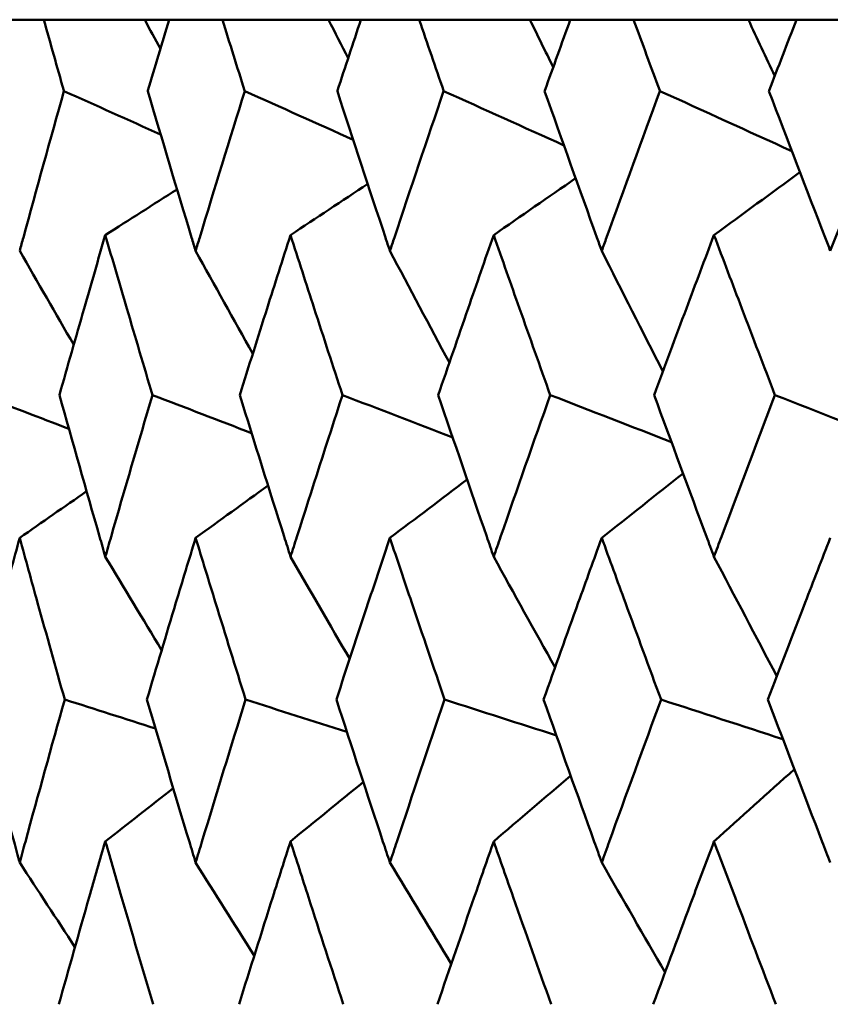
# Model space of a CAD drawing. Header units: millimetres. Extents: x 113 to 2969, y 62 to 2427.
# Tile 202 of 256: x 1574.17 to 1577.11, y 148.75 to 152.33. Entities that reach past the tile are written whole.
import ezdxf

# ---------------------------------------------------------------- set-up
doc = ezdxf.new("R2010")
doc.units = ezdxf.units.MM
doc.header["$LTSCALE"] = 12
doc.layers.add('Widoczne (ISO)', color=7, linetype='Continuous', lineweight=50)

msp = doc.modelspace()

# ---------------------------------------------------------------- linework, layer by layer
at = {"layer": 'Widoczne (ISO)'}
for p, q in [((1574.2558, 152.3297), (1574.082, 152.3297)), ((1574.2558, 152.3297), (1574.6228, 152.3297)), ((1574.6228, 152.3297), (1574.7118, 152.3297)), ((1574.9051, 152.3297), (1574.7118, 152.3297)), ((1574.9051, 152.3297), (1575.2905, 152.3297)), ((1575.2905, 152.3297), (1575.4086, 152.3297)), ((1575.6206, 152.3297), (1575.4086, 152.3297)), ((1575.6206, 152.3297), (1576.0228, 152.3297)), ((1576.0228, 152.3297), (1576.1697, 152.3297)), ((1576.3996, 152.3297), (1576.1697, 152.3297)), ((1576.3996, 152.3297), (1576.817, 152.3297)), ((1576.817, 152.3297), (1576.9921, 152.3297)), ((1577.239, 152.3297), (1576.9921, 152.3297))]:
    msp.add_line(p, q, dxfattribs=at)
msp.add_circle((1591.6943, 112.3297), 50, dxfattribs=at)
for points, knots in [([(1574.329, 152.0704), (1574.3288, 152.0709), (1574.3287, 152.0715), (1574.3041, 152.1579), (1574.2799, 152.2438), (1574.2558, 152.3297)], [0.02951568, 0.02951568, 0.02951568, 0.02951568, 0.02969929, 0.02969929, 0.05939589, 0.05939589, 0.05939589, 0.05939589]), ([(1574.7118, 152.3297), (1574.6858, 152.2438), (1574.66, 152.1579), (1574.6341, 152.0715), (1574.634, 152.0709), (1574.6338, 152.0704)], [0, 0, 0, 0, 0.02969567, 0.02969567, 0.02988021, 0.02988021, 0.02988021, 0.02988021]), ([(1574.9862, 152.0704), (1574.9861, 152.0709), (1574.9859, 152.0715), (1574.9587, 152.1579), (1574.9318, 152.2438), (1574.9051, 152.3297)], [0.02951568, 0.02951568, 0.02951568, 0.02951568, 0.02969929, 0.02969929, 0.05939589, 0.05939589, 0.05939589, 0.05939589]), ([(1575.4086, 152.3297), (1575.3801, 152.2438), (1575.3517, 152.1579), (1575.3232, 152.0715), (1575.323, 152.0709), (1575.3229, 152.0704)], [0, 0, 0, 0, 0.02969567, 0.02969567, 0.02988021, 0.02988021, 0.02988021, 0.02988021]), ([(1575.7094, 152.0704), (1575.7093, 152.0709), (1575.7091, 152.0715), (1575.6793, 152.1579), (1575.6499, 152.2438), (1575.6206, 152.3297)], [0.02951568, 0.02951568, 0.02951568, 0.02951568, 0.02969929, 0.02969929, 0.05939589, 0.05939589, 0.05939589, 0.05939589]), ([(1576.1697, 152.3297), (1576.1387, 152.2438), (1576.1078, 152.1579), (1576.0769, 152.0715), (1576.0767, 152.0709), (1576.0765, 152.0704)], [0, 0, 0, 0, 0.02969567, 0.02969567, 0.02988021, 0.02988021, 0.02988021, 0.02988021]), ([(1576.4957, 152.0704), (1576.4955, 152.0709), (1576.4953, 152.0715), (1576.4632, 152.1579), (1576.4313, 152.2438), (1576.3996, 152.3297)], [0.02951568, 0.02951568, 0.02951568, 0.02951568, 0.02969929, 0.02969929, 0.05939589, 0.05939589, 0.05939589, 0.05939589]), ([(1576.9921, 152.3297), (1576.9587, 152.2438), (1576.9255, 152.1579), (1576.8922, 152.0715), (1576.892, 152.0709), (1576.8918, 152.0704)], [0, 0, 0, 0, 0.02969567, 0.02969567, 0.02988021, 0.02988021, 0.02988021, 0.02988021]), ([(1574.1682, 151.4894), (1574.1726, 151.5056), (1574.177, 151.5218), (1574.23, 151.7155), (1574.2791, 151.893), (1574.329, 152.0704)], [0.0853813, 0.0853813, 0.0853813, 0.0853813, 0.09097809, 0.09097809, 0.15214536, 0.15214536, 0.15214536, 0.15214536]), ([(1574.6338, 152.0704), (1574.6862, 151.8931), (1574.7392, 151.7157), (1574.7978, 151.5221), (1574.8028, 151.5057), (1574.8078, 151.4894)], [0.0297954, 0.0297954, 0.0297954, 0.0297954, 0.09092493, 0.09092493, 0.09655955, 0.09655955, 0.09655955, 0.09655955]), ([(1574.8078, 151.4894), (1574.8127, 151.5056), (1574.8176, 151.5218), (1574.8765, 151.7155), (1574.931, 151.893), (1574.9862, 152.0704)], [0.0853813, 0.0853813, 0.0853813, 0.0853813, 0.09097809, 0.09097809, 0.15214536, 0.15214536, 0.15214536, 0.15214536]), ([(1575.3229, 152.0704), (1575.3805, 151.8931), (1575.4388, 151.7157), (1575.5031, 151.5221), (1575.5085, 151.5057), (1575.514, 151.4894)], [0.0297954, 0.0297954, 0.0297954, 0.0297954, 0.09092493, 0.09092493, 0.09655955, 0.09655955, 0.09655955, 0.09655955]), ([(1575.514, 151.4894), (1575.5194, 151.5056), (1575.5248, 151.5218), (1575.5893, 151.7155), (1575.6491, 151.893), (1575.7094, 152.0704)], [0.0853813, 0.0853813, 0.0853813, 0.0853813, 0.09097809, 0.09097809, 0.15214536, 0.15214536, 0.15214536, 0.15214536]), ([(1576.0765, 152.0704), (1576.1392, 151.8931), (1576.2025, 151.7157), (1576.2723, 151.5221), (1576.2781, 151.5057), (1576.284, 151.4894)], [0.0297954, 0.0297954, 0.0297954, 0.0297954, 0.09092493, 0.09092493, 0.09655955, 0.09655955, 0.09655955, 0.09655955]), ([(1576.284, 151.4894), (1576.2899, 151.5056), (1576.2958, 151.5218), (1576.3657, 151.7155), (1576.4304, 151.893), (1576.4957, 152.0704)], [0.0853813, 0.0853813, 0.0853813, 0.0853813, 0.09097809, 0.09097809, 0.15214536, 0.15214536, 0.15214536, 0.15214536]), ([(1576.8918, 152.0704), (1576.9593, 151.8931), (1577.0274, 151.7157), (1577.1023, 151.5221), (1577.1086, 151.5057), (1577.1149, 151.4894)], [0.0297954, 0.0297954, 0.0297954, 0.0297954, 0.09092493, 0.09092493, 0.09655955, 0.09655955, 0.09655955, 0.09655955]), ([(1577.1149, 151.4894), (1577.1212, 151.5056), (1577.1275, 151.5218), (1577.2027, 151.7155), (1577.2721, 151.893), (1577.342, 152.0704)], [0.0853813, 0.0853813, 0.0853813, 0.0853813, 0.09097809, 0.09097809, 0.15214536, 0.15214536, 0.15214536, 0.15214536]), ([(1574.4795, 151.5471), (1574.4536, 151.4582), (1574.4279, 151.3693), (1574.3723, 151.1755), (1574.3424, 151.0706), (1574.3128, 150.9657)], [0.03078053, 0.03078053, 0.03078053, 0.03078053, 0.06149921, 0.06149921, 0.09773041, 0.09773041, 0.09773041, 0.09773041]), ([(1574.6509, 150.9657), (1574.6196, 151.0706), (1574.5885, 151.1755), (1574.5314, 151.3692), (1574.5053, 151.4581), (1574.4795, 151.5471)], [0.02528165, 0.02528165, 0.02528165, 0.02528165, 0.06150593, 0.06150593, 0.09223152, 0.09223152, 0.09223152, 0.09223152]), ([(1575.1527, 151.5471), (1575.1241, 151.4582), (1575.0957, 151.3693), (1575.0342, 151.1755), (1575.0011, 151.0706), (1574.9683, 150.9657)], [0.03078053, 0.03078053, 0.03078053, 0.03078053, 0.06149921, 0.06149921, 0.09773041, 0.09773041, 0.09773041, 0.09773041]), ([(1575.3417, 150.9657), (1575.3072, 151.0706), (1575.2729, 151.1755), (1575.21, 151.3692), (1575.1813, 151.4581), (1575.1527, 151.5471)], [0.02528165, 0.02528165, 0.02528165, 0.02528165, 0.06150593, 0.06150593, 0.09223152, 0.09223152, 0.09223152, 0.09223152]), ([(1575.8912, 151.5471), (1575.8601, 151.4582), (1575.8291, 151.3693), (1575.7619, 151.1755), (1575.7257, 151.0706), (1575.6898, 150.9657)], [0.03078053, 0.03078053, 0.03078053, 0.03078053, 0.06149921, 0.06149921, 0.09773041, 0.09773041, 0.09773041, 0.09773041]), ([(1576.0969, 150.9657), (1576.0595, 151.0706), (1576.0222, 151.1755), (1575.9537, 151.3692), (1575.9224, 151.4581), (1575.8912, 151.5471)], [0.02528165, 0.02528165, 0.02528165, 0.02528165, 0.06150593, 0.06150593, 0.09223152, 0.09223152, 0.09223152, 0.09223152]), ([(1576.6921, 151.5471), (1576.6585, 151.4582), (1576.625, 151.3693), (1576.5524, 151.1755), (1576.5134, 151.0706), (1576.4745, 150.9657)], [0.03078053, 0.03078053, 0.03078053, 0.03078053, 0.06149921, 0.06149921, 0.09773041, 0.09773041, 0.09773041, 0.09773041]), ([(1576.9138, 150.9657), (1576.8735, 151.0706), (1576.8333, 151.1755), (1576.7595, 151.3692), (1576.7257, 151.4581), (1576.6921, 151.5471)], [0.02528165, 0.02528165, 0.02528165, 0.02528165, 0.06150593, 0.06150593, 0.09223152, 0.09223152, 0.09223152, 0.09223152]), ([(1574.3128, 150.9657), (1574.3608, 150.7942), (1574.4094, 150.6227), (1574.4655, 150.4269), (1574.4725, 150.4026), (1574.4795, 150.3784)], [0.02983351, 0.02983351, 0.02983351, 0.02983351, 0.0889495, 0.0889495, 0.09731113, 0.09731113, 0.09731113, 0.09731113]), ([(1574.4795, 150.3784), (1574.4864, 150.4025), (1574.4934, 150.4267), (1574.5499, 150.6225), (1574.6001, 150.7941), (1574.6509, 150.9657)], [0.0806421, 0.0806421, 0.0806421, 0.0806421, 0.08897282, 0.08897282, 0.14811965, 0.14811965, 0.14811965, 0.14811965]), ([(1574.9683, 150.9657), (1575.0215, 150.7942), (1575.0753, 150.6227), (1575.1373, 150.4269), (1575.145, 150.4026), (1575.1527, 150.3784)], [0.02983351, 0.02983351, 0.02983351, 0.02983351, 0.0889495, 0.0889495, 0.09731113, 0.09731113, 0.09731113, 0.09731113]), ([(1575.1527, 150.3784), (1575.1604, 150.4025), (1575.1681, 150.4267), (1575.2305, 150.6225), (1575.2858, 150.7941), (1575.3417, 150.9657)], [0.0806421, 0.0806421, 0.0806421, 0.0806421, 0.08897282, 0.08897282, 0.14811965, 0.14811965, 0.14811965, 0.14811965]), ([(1575.6898, 150.9657), (1575.748, 150.7942), (1575.8067, 150.6227), (1575.8744, 150.4269), (1575.8828, 150.4026), (1575.8912, 150.3784)], [0.02983351, 0.02983351, 0.02983351, 0.02983351, 0.0889495, 0.0889495, 0.09731113, 0.09731113, 0.09731113, 0.09731113]), ([(1575.8912, 150.3784), (1575.8996, 150.4025), (1575.908, 150.4267), (1575.976, 150.6225), (1576.0362, 150.7941), (1576.0969, 150.9657)], [0.0806421, 0.0806421, 0.0806421, 0.0806421, 0.08897282, 0.08897282, 0.14811965, 0.14811965, 0.14811965, 0.14811965]), ([(1576.4745, 150.9657), (1576.5375, 150.7942), (1576.6009, 150.6227), (1576.674, 150.4269), (1576.683, 150.4026), (1576.6921, 150.3784)], [0.02983351, 0.02983351, 0.02983351, 0.02983351, 0.0889495, 0.0889495, 0.09731113, 0.09731113, 0.09731113, 0.09731113]), ([(1576.6921, 150.3784), (1576.7011, 150.4025), (1576.7102, 150.4267), (1576.7836, 150.6225), (1576.8484, 150.7941), (1576.9138, 150.9657)], [0.0806421, 0.0806421, 0.0806421, 0.0806421, 0.08897282, 0.08897282, 0.14811965, 0.14811965, 0.14811965, 0.14811965]), ([(1574.1682, 150.4467), (1574.1466, 150.3682), (1574.1252, 150.2898), (1574.0721, 150.094), (1574.0406, 149.9766), (1574.0093, 149.8592)], [0.03448054, 0.03448054, 0.03448054, 0.03448054, 0.06157222, 0.06157222, 0.10209717, 0.10209717, 0.10209717, 0.10209717]), ([(1574.3319, 149.8592), (1574.2988, 149.9766), (1574.2658, 150.0939), (1574.2114, 150.2897), (1574.1897, 150.3682), (1574.1682, 150.4467)], [0.02104899, 0.02104899, 0.02104899, 0.02104899, 0.0615671, 0.0615671, 0.08866561, 0.08866561, 0.08866561, 0.08866561]), ([(1574.8078, 150.4467), (1574.7838, 150.3682), (1574.7599, 150.2898), (1574.7008, 150.094), (1574.6656, 149.9766), (1574.6307, 149.8592)], [0.03448054, 0.03448054, 0.03448054, 0.03448054, 0.06157222, 0.06157222, 0.10209717, 0.10209717, 0.10209717, 0.10209717]), ([(1574.9895, 149.8592), (1574.9528, 149.9766), (1574.9163, 150.0939), (1574.8558, 150.2897), (1574.8317, 150.3682), (1574.8078, 150.4467)], [0.02104899, 0.02104899, 0.02104899, 0.02104899, 0.0615671, 0.0615671, 0.08866561, 0.08866561, 0.08866561, 0.08866561]), ([(1575.514, 150.4467), (1575.4877, 150.3682), (1575.4615, 150.2898), (1575.3965, 150.094), (1575.3578, 149.9766), (1575.3194, 149.8592)], [0.03448054, 0.03448054, 0.03448054, 0.03448054, 0.06157222, 0.06157222, 0.10209717, 0.10209717, 0.10209717, 0.10209717]), ([(1575.713, 149.8592), (1575.6728, 149.9766), (1575.6329, 150.0939), (1575.5667, 150.2897), (1575.5403, 150.3682), (1575.514, 150.4467)], [0.02104899, 0.02104899, 0.02104899, 0.02104899, 0.0615671, 0.0615671, 0.08866561, 0.08866561, 0.08866561, 0.08866561]), ([(1576.284, 150.4467), (1576.2555, 150.3682), (1576.2271, 150.2898), (1576.1566, 150.094), (1576.1145, 149.9766), (1576.0728, 149.8592)], [0.03448054, 0.03448054, 0.03448054, 0.03448054, 0.06157222, 0.06157222, 0.10209717, 0.10209717, 0.10209717, 0.10209717]), ([(1576.4996, 149.8592), (1576.4562, 149.9766), (1576.4129, 150.0939), (1576.3412, 150.2897), (1576.3126, 150.3682), (1576.284, 150.4467)], [0.02104899, 0.02104899, 0.02104899, 0.02104899, 0.0615671, 0.0615671, 0.08866561, 0.08866561, 0.08866561, 0.08866561]), ([(1577.1149, 150.4467), (1577.0843, 150.3682), (1577.0538, 150.2898), (1576.9779, 150.094), (1576.9327, 149.9766), (1576.8878, 149.8592)], [0.03448054, 0.03448054, 0.03448054, 0.03448054, 0.06157222, 0.06157222, 0.10209717, 0.10209717, 0.10209717, 0.10209717]), ([(1574.0093, 149.8592), (1574.0548, 149.687), (1574.1009, 149.5148), (1574.1544, 149.3174), (1574.1613, 149.2922), (1574.1682, 149.2669)], [0.02530969, 0.02530969, 0.02530969, 0.02530969, 0.08465152, 0.08465152, 0.09334823, 0.09334823, 0.09334823, 0.09334823]), ([(1574.1682, 149.2669), (1574.175, 149.2921), (1574.1819, 149.3173), (1574.2359, 149.5147), (1574.2836, 149.687), (1574.3319, 149.8592)], [0.07597559, 0.07597559, 0.07597559, 0.07597559, 0.08464777, 0.08464777, 0.14401425, 0.14401425, 0.14401425, 0.14401425]), ([(1574.6307, 149.8592), (1574.6815, 149.687), (1574.7329, 149.5148), (1574.7925, 149.3174), (1574.8001, 149.2922), (1574.8078, 149.2669)], [0.02530969, 0.02530969, 0.02530969, 0.02530969, 0.08465152, 0.08465152, 0.09334823, 0.09334823, 0.09334823, 0.09334823]), ([(1574.8078, 149.2669), (1574.8154, 149.2921), (1574.823, 149.3173), (1574.883, 149.5147), (1574.936, 149.687), (1574.9895, 149.8592)], [0.07597559, 0.07597559, 0.07597559, 0.07597559, 0.08464777, 0.08464777, 0.14401425, 0.14401425, 0.14401425, 0.14401425]), ([(1575.3194, 149.8592), (1575.3753, 149.687), (1575.4318, 149.5148), (1575.4972, 149.3174), (1575.5056, 149.2922), (1575.514, 149.2669)], [0.02530969, 0.02530969, 0.02530969, 0.02530969, 0.08465152, 0.08465152, 0.09334823, 0.09334823, 0.09334823, 0.09334823]), ([(1575.514, 149.2669), (1575.5223, 149.2921), (1575.5307, 149.3173), (1575.5965, 149.5147), (1575.6545, 149.687), (1575.713, 149.8592)], [0.07597559, 0.07597559, 0.07597559, 0.07597559, 0.08464777, 0.08464777, 0.14401425, 0.14401425, 0.14401425, 0.14401425]), ([(1576.0728, 149.8592), (1576.1336, 149.687), (1576.1949, 149.5148), (1576.2659, 149.3174), (1576.275, 149.2922), (1576.284, 149.2669)], [0.02530969, 0.02530969, 0.02530969, 0.02530969, 0.08465152, 0.08465152, 0.09334823, 0.09334823, 0.09334823, 0.09334823]), ([(1576.284, 149.2669), (1576.2931, 149.2921), (1576.3022, 149.3173), (1576.3735, 149.5147), (1576.4363, 149.687), (1576.4996, 149.8592)], [0.07597559, 0.07597559, 0.07597559, 0.07597559, 0.08464777, 0.08464777, 0.14401425, 0.14401425, 0.14401425, 0.14401425]), ([(1576.8878, 149.8592), (1576.9532, 149.687), (1577.0192, 149.5148), (1577.0954, 149.3174), (1577.1052, 149.2922), (1577.1149, 149.2669)], [0.02530969, 0.02530969, 0.02530969, 0.02530969, 0.08465152, 0.08465152, 0.09334823, 0.09334823, 0.09334823, 0.09334823]), ([(1574.4795, 149.3439), (1574.4599, 149.2763), (1574.4403, 149.2086), (1574.3837, 149.0112), (1574.3469, 148.8815), (1574.3104, 148.7518)], [0.03825175, 0.03825175, 0.03825175, 0.03825175, 0.06160817, 0.06160817, 0.10638617, 0.10638617, 0.10638617, 0.10638617]), ([(1574.6535, 148.7518), (1574.6148, 148.8815), (1574.5765, 149.0112), (1574.5188, 149.2086), (1574.4991, 149.2763), (1574.4795, 149.3439)], [0.01681985, 0.01681985, 0.01681985, 0.01681985, 0.06159108, 0.06159108, 0.08495433, 0.08495433, 0.08495433, 0.08495433]), ([(1575.1527, 149.3439), (1575.131, 149.2763), (1575.1095, 149.2086), (1575.0469, 149.0112), (1575.0061, 148.8815), (1574.9656, 148.7518)], [0.03825175, 0.03825175, 0.03825175, 0.03825175, 0.06160817, 0.06160817, 0.10638617, 0.10638617, 0.10638617, 0.10638617]), ([(1575.3445, 148.7518), (1575.302, 148.8815), (1575.2598, 149.0112), (1575.1961, 149.2086), (1575.1744, 149.2763), (1575.1527, 149.3439)], [0.01681985, 0.01681985, 0.01681985, 0.01681985, 0.06159108, 0.06159108, 0.08495433, 0.08495433, 0.08495433, 0.08495433]), ([(1575.8912, 149.3439), (1575.8676, 149.2763), (1575.8441, 149.2086), (1575.7757, 149.0112), (1575.7311, 148.8815), (1575.6869, 148.7518)], [0.03825175, 0.03825175, 0.03825175, 0.03825175, 0.06160817, 0.06160817, 0.10638617, 0.10638617, 0.10638617, 0.10638617]), ([(1576.1, 148.7518), (1576.0538, 148.8815), (1576.0079, 149.0112), (1575.9385, 149.2086), (1575.9148, 149.2763), (1575.8912, 149.3439)], [0.01681985, 0.01681985, 0.01681985, 0.01681985, 0.06159108, 0.06159108, 0.08495433, 0.08495433, 0.08495433, 0.08495433]), ([(1576.6921, 149.3439), (1576.6666, 149.2763), (1576.6412, 149.2086), (1576.5674, 149.0112), (1576.5192, 148.8815), (1576.4713, 148.7518)], [0.03825175, 0.03825175, 0.03825175, 0.03825175, 0.06160817, 0.06160817, 0.10638617, 0.10638617, 0.10638617, 0.10638617]), ([(1576.9171, 148.7518), (1576.8674, 148.8815), (1576.8179, 149.0112), (1576.7431, 149.2086), (1576.7176, 149.2763), (1576.6921, 149.3439)], [0.01681985, 0.01681985, 0.01681985, 0.01681985, 0.06159108, 0.06159108, 0.08495433, 0.08495433, 0.08495433, 0.08495433])]:
    msp.add_open_spline(points, degree=3, knots=knots, dxfattribs=at)
for points in [[(1574.6228, 152.3297), (1574.6418, 152.2942), (1574.6607, 152.2588), (1574.6797, 152.2233)], [(1575.2905, 152.3297), (1575.3144, 152.2831), (1575.3383, 152.2365), (1575.3623, 152.1899)], [(1576.0228, 152.3297), (1576.051, 152.2721), (1576.0793, 152.2146), (1576.1076, 152.1571)], [(1576.817, 152.3297), (1576.8489, 152.2613), (1576.8807, 152.1929), (1576.9127, 152.1246)], [(1574.6806, 151.9125), (1574.5634, 151.9652), (1574.4462, 152.0178), (1574.329, 152.0704)], [(1575.3807, 151.8932), (1575.2492, 151.9523), (1575.1177, 152.0113), (1574.9862, 152.0704)], [(1576.1465, 151.8731), (1576.0008, 151.9389), (1575.8551, 152.0046), (1575.7094, 152.0704)], [(1576.9752, 151.8521), (1576.8154, 151.9248), (1576.6556, 151.9976), (1576.4957, 152.0704)], [(1576.6921, 151.5471), (1576.7963, 151.6232), (1576.9005, 151.6992), (1577.0047, 151.7752)], [(1575.8912, 151.5471), (1575.9905, 151.6159), (1576.0898, 151.6848), (1576.1892, 151.7535)], [(1574.4795, 151.5471), (1574.5664, 151.6024), (1574.6533, 151.6577), (1574.7403, 151.713)], [(1575.1527, 151.5471), (1575.2462, 151.609), (1575.3398, 151.671), (1575.4334, 151.7328)], [(1574.1682, 151.4894), (1574.2335, 151.3757), (1574.299, 151.2621), (1574.3647, 151.1486)], [(1574.8078, 151.4894), (1574.8768, 151.3647), (1574.946, 151.2401), (1575.0154, 151.1158)], [(1575.514, 151.4894), (1575.5858, 151.3539), (1575.6579, 151.2186), (1575.7302, 151.0835)], [(1576.284, 151.4894), (1576.3579, 151.3432), (1576.432, 151.1972), (1576.5063, 151.0515)], [(1574.3473, 150.8428), (1574.2407, 150.8838), (1574.134, 150.9248), (1574.0274, 150.9657)], [(1575.0114, 150.8273), (1574.8912, 150.8734), (1574.7711, 150.9196), (1574.6509, 150.9657)], [(1575.7424, 150.8113), (1575.6088, 150.8628), (1575.4752, 150.9143), (1575.3417, 150.9657)], [(1576.5374, 150.7948), (1576.3906, 150.8517), (1576.2438, 150.9087), (1576.0969, 150.9657)], [(1577.3935, 150.7774), (1577.2336, 150.8402), (1577.0737, 150.903), (1576.9138, 150.9657)], [(1576.284, 150.4467), (1576.3825, 150.5247), (1576.4811, 150.6027), (1576.5796, 150.6806)], [(1574.8078, 150.4467), (1574.8955, 150.5101), (1574.9832, 150.5735), (1575.071, 150.6368)], [(1575.514, 150.4467), (1575.6075, 150.5173), (1575.7011, 150.5878), (1575.7947, 150.6583)], [(1574.1682, 150.4467), (1574.2492, 150.5032), (1574.3303, 150.5596), (1574.4115, 150.616)], [(1574.4795, 150.3784), (1574.5476, 150.265), (1574.6158, 150.1518), (1574.6843, 150.0388)], [(1575.1527, 150.3784), (1575.2242, 150.2544), (1575.296, 150.1307), (1575.368, 150.0071)], [(1575.8912, 150.3784), (1575.9654, 150.244), (1576.0397, 150.1098), (1576.1143, 149.9758)], [(1576.6921, 150.3784), (1576.768, 150.2335), (1576.8441, 150.0888), (1576.9204, 149.9444)], [(1574.6619, 149.7539), (1574.5519, 149.789), (1574.4419, 149.8241), (1574.3319, 149.8592)], [(1575.3578, 149.7414), (1575.235, 149.7807), (1575.1123, 149.82), (1574.9895, 149.8592)], [(1576.119, 149.7286), (1575.9837, 149.7722), (1575.8484, 149.8157), (1575.713, 149.8592)], [(1576.9426, 149.7153), (1576.7949, 149.7633), (1576.6473, 149.8113), (1576.4996, 149.8592)], [(1576.6921, 149.3439), (1576.7895, 149.4315), (1576.8869, 149.5189), (1576.9843, 149.6062)], [(1575.1527, 149.3439), (1575.2409, 149.4158), (1575.3291, 149.4876), (1575.4173, 149.5594)], [(1575.8912, 149.3439), (1575.9844, 149.4235), (1576.0777, 149.503), (1576.171, 149.5823)], [(1574.4795, 149.3439), (1574.5617, 149.4084), (1574.6441, 149.4728), (1574.7264, 149.5371)], [(1574.1682, 149.2669), (1574.2351, 149.1645), (1574.3021, 149.0621), (1574.3692, 148.9599)], [(1574.8078, 149.2669), (1574.8787, 149.1541), (1574.9498, 149.0415), (1575.0211, 148.929)], [(1575.514, 149.2669), (1575.5881, 149.1439), (1575.6625, 149.021), (1575.737, 148.8983)], [(1576.284, 149.2669), (1576.3605, 149.1336), (1576.4373, 149.0005), (1576.5142, 148.8677)]]:
    msp.add_open_spline(points, degree=3, dxfattribs=at)

doc.saveas('drawing.dxf')
